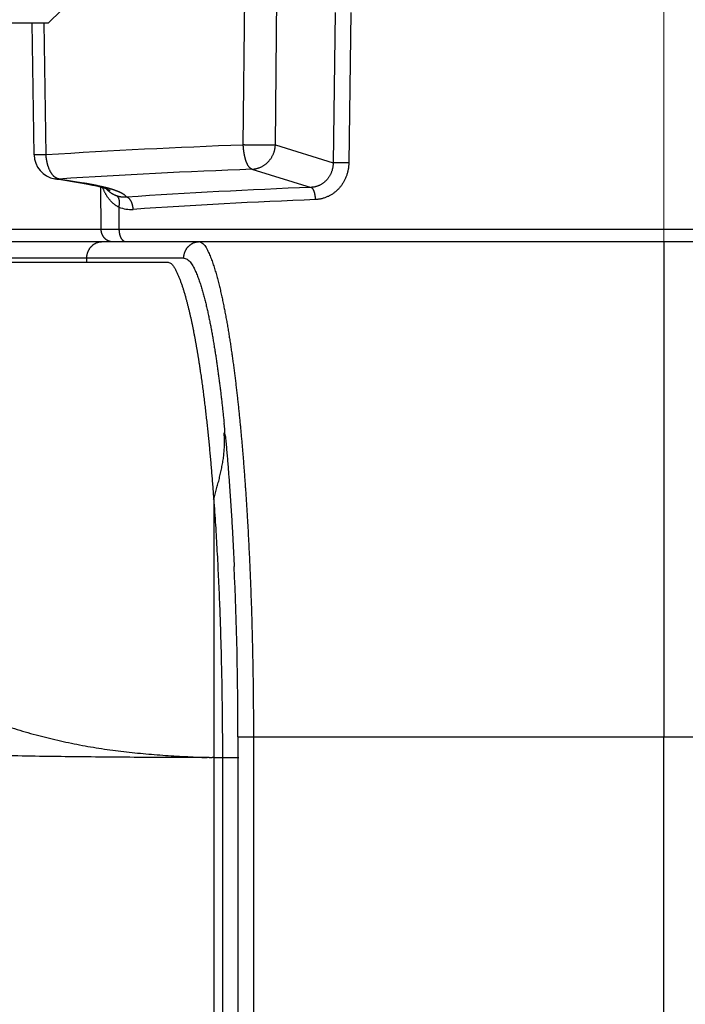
# Model space of a CAD drawing. Header units: millimetres. Extents: x 0 to 1076, y 0 to 742.
# Tile 91 of 125: x 363 to 371, y 387 to 399. Entities that reach past the tile are written whole.
import ezdxf

# ---------------------------------------------------------------- set-up
doc = ezdxf.new("R2010")
doc.units = ezdxf.units.MM
doc.header["$LTSCALE"] = 0.454724
doc.linetypes.add('CENTER', pattern=[50.8, 31.75, -6.35, 6.35, -6.35])
doc.layers.add('NoLayerName_001', color=7, linetype='Continuous')
doc.layers.add('NoLayerName_007', color=7, linetype='Continuous')
doc.styles.get("Standard").update_dxf_attribs({"font": 'txt', "bigfont": 'extfont2'})
doc.dimstyles.get("Standard").update_dxf_attribs({"dimtxt": 2.5, "dimasz": 2.5, "dimexe": 1, "dimexo": 1, "dimtad": 1, "dimdec": 3, "dimzin": 0, "dimdsep": 46, "dimtxsty": 'Standard', "dimcen": 2.5, "dimadec": 3, "dimazin": 0, "dimtfac": 0.75, "dimtdec": 3, "dimtmove": 0, "dimatfit": 3, "dimfxl": 1, "dimarcsym": 0})

# ---------------------------------------------------------------- blocks, each defined once
blk = doc.blocks.new('_OPEN30')
at = {"color": 0, "linetype": 'ByBlock', "lineweight": -2}
for p, q in [((-1, 0.267949), (0, 0)), ((0, 0), (-1, -0.267949)), ((0, 0), (-1, 0))]:
    blk.add_line(p, q, dxfattribs=at)
blk = doc.blocks.new('*D139')
at = {"layer": 'Defpoints', "color": 0}
for p in [(292.5, 425), (487.5, 422.9), (292.5, 325)]:
    blk.add_point(p, dxfattribs=at)
at = {"layer": 'NoLayerName_001', "color": 0, "linetype": 'Continuous', "lineweight": 13}
for p, q in [((292.5, 422.5), (292.5, 322.5)), ((487.5, 420.4), (487.5, 322.5)), ((483.75, 325), (296.25, 325))]:
    blk.add_line(p, q, dxfattribs=at)
at = {"layer": 'NoLayerName_001', "color": 0, "lineweight": 13, "xscale": 3.75, "yscale": 3.75, "zscale": 3.75, "rotation": 180}
blk.add_blockref('_OPEN30', (292.5, 325), dxfattribs=at)
at = {"layer": 'NoLayerName_001', "color": 0, "lineweight": 13, "xscale": 3.75, "yscale": 3.75, "zscale": 3.75}
blk.add_blockref('_OPEN30', (487.5, 325), dxfattribs=at)
at = {"layer": 'NoLayerName_001', "color": 0, "lineweight": 13, "insert": (390, 331.967), "char_height": 8.75, "attachment_point": 5}
blk.add_mtext('\\W0.8000;195', dxfattribs=at)

msp = doc.modelspace()

# ---------------------------------------------------------------- linework, layer by layer
at = {"layer": 'NoLayerName_001', "color": 4, "linetype": 'CENTER', "lineweight": 13}
msp.add_line((370.5, 416), (370.5, 359.75), dxfattribs=at)
at = {"layer": 'NoLayerName_001', "color": 60, "linetype": 'Continuous', "lineweight": 25}
for p, q in [((365.4088, 397.0208), (365.4583, 401.5026)), ((365.7976, 397.0208), (365.8455, 401.5026)), ((366.5218, 398.627), (366.4968, 396.8061)), ((366.7113, 398.6257), (366.6867, 396.8048)), ((362.8744, 396.903), (362.8523, 398.5)), ((363.0198, 396.9019), (362.9976, 398.5)), ((365.7976, 397.0208), (366.4968, 396.8061)), ((365.514, 396.7277), (366.2306, 396.5077)), ((363.46, 396.5554), (363.1252, 396.6111)), ((363.1256, 396.6111), (363.1253, 396.6111)), ((363.4728, 396.5592), (363.1744, 396.6087)), ((363.4728, 396.5592), (363.4237, 396.5616)), ((363.5241, 396.5437), (363.46, 396.5554)), ((363.6811, 396.5088), (363.6834, 395.9992)), ((363.9018, 396.2672), (363.903, 395.9987)), ((363.6834, 395.9992), (360.9538, 395.9992)), ((377.0971, 395.9987), (363.903, 395.9987)), ((359.1955, 395.85), (382.5001, 395.85)), ((364.6882, 395.65), (359.1993, 395.65)), ((363.5131, 395.6), (363.5131, 395.65)), ((356.6976, 395.6), (364.4994, 395.6)), ((365.0501, 392.7326), (365.0501, 389.6)), ((365.3434, 389.85), (365.3434, 384.6019)), ((365.3434, 389.85), (377.3825, 389.85)), ((365.5313, 389.85), (365.5313, 384.6019)), ((370.5001, 374.9737), (370.5001, 389.85)), ((365.0501, 389.6), (365.3557, 389.6)), ((365.1557, 389.6), (365.1557, 384.6015))]:
    msp.add_line(p, q, dxfattribs=at)
at = {"layer": 'NoLayerName_001', "color": 4, "linetype": 'Continuous', "lineweight": 25}
for p, q in [((363.0506, 398.5), (363.3506, 398.8)), ((358.1506, 398.5), (363.0506, 398.5))]:
    msp.add_line(p, q, dxfattribs=at)
at = {"layer": 'NoLayerName_001', "color": 60, "linetype": 'Continuous', "lineweight": 25}
msp.add_lwpolyline([(363.7945, 396.4709), (363.7943, 396.4711), (363.7862, 396.4748), (363.7699, 396.4815), (363.7463, 396.4898), (363.7153, 396.4994), (363.6776, 396.5098), (363.633, 396.5208), (363.5818, 396.5321), (363.5241, 396.5437)], dxfattribs=at)
for centre, radius, start, end in [((369.2218, 296.3498), 100.7431, 92.169105, 93.529512), ((363.1744, 396.9071), 0.3, 180.75695, 260.63222), ((369.2406, 300.3539), 96.4458, 92.214405, 93.606132), ((363.1603, 396.8233), 0.215, 260.69523, 273.74156), ((369.5409, 312.7775), 83.7956, 92.264005, 93.795466), ((369.5532, 314.6912), 81.734, 92.292514, 93.843118), ((364.0469, 396.6471), 0.4067, 249.09542, 273.96057), ((363.8326, 395.9983), 0.1483, 258.68571, 269.95011), ((342.2957, 391.3246), 22.9983, 5.4351, 5.80543), ((319.8886, 389.892), 45.4548, 359.94703, 2.55086)]:
    msp.add_arc(centre, radius, start, end, dxfattribs=at)
for points, knots in [([(365.7976, 397.0208), (365.795, 397.0206), (365.7899, 397.02), (365.7821, 397.0197), (365.7665, 397.0195), (365.738, 397.0193), (365.7095, 397.0188), (365.6888, 397.0186), (365.681, 397.0186), (365.6706, 397.0185), (365.6551, 397.0185), (365.6162, 397.0186), (365.5773, 397.0187), (365.5436, 397.0188), (365.5332, 397.0189), (365.5254, 397.019), (365.5177, 397.0191), (365.5073, 397.0193), (365.484, 397.0197), (365.4607, 397.0203), (365.4399, 397.0206), (365.4321, 397.0207), (365.4244, 397.0208), (365.4166, 397.0208), (365.4114, 397.0208), (365.4088, 397.0208)], [0, 0, 0, 0, 0.00777271, 0.01555202, 0.02333894, 0.05444962, 0.10110558, 0.10888279, 0.11665964, 0.12443624, 0.13998897, 0.16331782, 0.24108335, 0.25663627, 0.26441257, 0.27218877, 0.27996492, 0.28774109, 0.30329375, 0.34995565, 0.35773267, 0.36550938, 0.37328579, 0.38106201, 0.38883831, 0.38883831, 0.38883831, 0.38883831]), ([(365.4092, 397.0046), (365.4091, 397.0073), (365.4089, 397.0127), (365.4088, 397.0181), (365.4088, 397.0208)], [0, 0, 0, 0, 0.008083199, 0.016167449, 0.016167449, 0.016167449, 0.016167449]), ([(365.514, 396.7277), (365.5115, 396.7287), (365.5063, 396.7304), (365.4994, 396.7347), (365.4929, 396.7396), (365.4869, 396.7451), (365.4814, 396.7511), (365.4763, 396.7574), (365.4716, 396.764), (365.4673, 396.7708), (365.4632, 396.7778), (365.4594, 396.785), (365.4559, 396.7923), (365.4525, 396.7996), (365.4494, 396.8071), (365.4464, 396.8146), (365.4437, 396.8222), (365.441, 396.8299), (365.4385, 396.8376), (365.4362, 396.8453), (365.4339, 396.8531), (365.4318, 396.8609), (365.4298, 396.8687), (365.4279, 396.8766), (365.4261, 396.8845), (365.4243, 396.8924), (365.4227, 396.9003), (365.4211, 396.9083), (365.4197, 396.9162), (365.4182, 396.9242), (365.4169, 396.9322), (365.4156, 396.9402), (365.4144, 396.9483), (365.4133, 396.9563), (365.4124, 396.9643), (365.4115, 396.9724), (365.4107, 396.9804), (365.4101, 396.9885), (365.4095, 396.9966), (365.4093, 397.0019), (365.4092, 397.0046)], [0, 0, 0, 0, 0.00808448, 0.01622799, 0.02438461, 0.03249835, 0.04059587, 0.04869069, 0.05678172, 0.0648749, 0.07297367, 0.08107485, 0.08917126, 0.09726306, 0.10535291, 0.11344177, 0.12152906, 0.12961351, 0.13769633, 0.14577933, 0.15386392, 0.16195117, 0.17004181, 0.17813625, 0.1862346, 0.19433669, 0.20244211, 0.21055021, 0.21866011, 0.22677072, 0.2348808, 0.24298927, 0.25109527, 0.25919813, 0.26729739, 0.27539287, 0.28348461, 0.29157296, 0.29965854, 0.3077423, 0.3077423, 0.3077423, 0.3077423]), ([(365.514, 396.7277), (365.5189, 396.728), (365.5288, 396.7284), (365.5436, 396.7303), (365.5583, 396.7328), (365.5729, 396.7362), (365.5872, 396.7403), (365.6014, 396.7451), (365.6152, 396.7507), (365.6288, 396.7571), (365.642, 396.7641), (365.6547, 396.7718), (365.6671, 396.7801), (365.6791, 396.789), (365.6906, 396.7985), (365.7016, 396.8086), (365.7121, 396.8192), (365.7221, 396.8302), (365.7315, 396.8418), (365.7404, 396.8538), (365.7486, 396.8661), (365.7563, 396.8789), (365.7634, 396.892), (365.7699, 396.9055), (365.7757, 396.9192), (365.7809, 396.9333), (365.7854, 396.9475), (365.7892, 396.9619), (365.7924, 396.9765), (365.7948, 396.9912), (365.7967, 397.006), (365.7972, 397.0159), (365.7976, 397.0208)], [0, 0, 0, 0, 0.01484445, 0.02972552, 0.04463743, 0.05957258, 0.07452208, 0.08947625, 0.10442516, 0.11936007, 0.13428216, 0.14919675, 0.16410733, 0.17901581, 0.19392274, 0.20882763, 0.22372922, 0.2386275, 0.25352524, 0.26842477, 0.28332775, 0.29823538, 0.31314863, 0.32806842, 0.3429956, 0.3579279, 0.37286015, 0.38778648, 0.40270071, 0.41759661, 0.4324682, 0.44731002, 0.44731002, 0.44731002, 0.44731002]), ([(363.0198, 396.9019), (363.0183, 396.9018), (363.0154, 396.9018), (363.0109, 396.9017), (363.0064, 396.9016), (363.0019, 396.9016), (362.9974, 396.9016), (362.993, 396.9015), (362.9885, 396.9015), (362.9833, 396.9015), (362.9751, 396.9015), (362.9616, 396.9016), (362.9475, 396.9017), (362.9288, 396.9017), (362.9161, 396.9017), (362.9057, 396.9017), (362.9034, 396.9017), (362.9012, 396.9017), (362.899, 396.9018), (362.8967, 396.9018), (362.8945, 396.9018), (362.8922, 396.9019), (362.89, 396.9019), (362.8878, 396.902), (362.8855, 396.9021), (362.8833, 396.9022), (362.8811, 396.9023), (362.8788, 396.9024), (362.8766, 396.9026), (362.8751, 396.9028), (362.8744, 396.903)], [0, 0, 0, 0, 0.00447686, 0.00895375, 0.01343066, 0.01790759, 0.02238453, 0.02686146, 0.03133835, 0.03581519, 0.0425304, 0.05596095, 0.0761073, 0.08506059, 0.11192382, 0.11416298, 0.11640177, 0.11864, 0.1208775, 0.1231141, 0.12535003, 0.12758737, 0.12982879, 0.13207462, 0.13431362, 0.1365329, 0.13876242, 0.14106419, 0.14322666, 0.1454923, 0.1454923, 0.1454923, 0.1454923]), ([(363.0706, 396.7031), (363.069, 396.7061), (363.0658, 396.7122), (363.0614, 396.7216), (363.0573, 396.731), (363.0534, 396.7406), (363.0497, 396.7503), (363.0463, 396.76), (363.0431, 396.7699), (363.0401, 396.7798), (363.0374, 396.7898), (363.0348, 396.7998), (363.0325, 396.8099), (363.0303, 396.82), (363.0283, 396.8301), (363.0265, 396.8403), (363.025, 396.8505), (363.0236, 396.8608), (363.0223, 396.871), (363.0213, 396.8813), (363.0204, 396.8916), (363.02, 396.8984), (363.0198, 396.9019)], [0, 0, 0, 0, 0.01031491, 0.02063368, 0.03095843, 0.04129031, 0.05162952, 0.06197539, 0.07232645, 0.08268044, 0.09303439, 0.10338475, 0.11372985, 0.12407037, 0.13440695, 0.14474012, 0.15507024, 0.16539754, 0.17572214, 0.186044, 0.196363, 0.20667887, 0.20667887, 0.20667887, 0.20667887]), ([(366.4968, 396.8061), (366.4968, 396.8013), (366.4967, 396.7915), (366.4957, 396.7768), (366.4941, 396.7622), (366.4918, 396.7477), (366.4888, 396.7332), (366.4852, 396.7189), (366.4809, 396.7048), (366.4759, 396.6909), (366.4703, 396.6773), (366.464, 396.664), (366.4571, 396.651), (366.4496, 396.6383), (366.4415, 396.6261), (366.4327, 396.6142), (366.4234, 396.6028), (366.4135, 396.5919), (366.4031, 396.5815), (366.3921, 396.5717), (366.3806, 396.5625), (366.3687, 396.5538), (366.3563, 396.5458), (366.3435, 396.5385), (366.3303, 396.5319), (366.3167, 396.5261), (366.3028, 396.521), (366.2887, 396.5167), (366.2744, 396.5132), (366.2599, 396.5105), (366.2453, 396.5085), (366.2355, 396.508), (366.2306, 396.5077)], [0, 0, 0, 0, 0.01465361, 0.02933721, 0.04404419, 0.05876806, 0.07350274, 0.08824279, 0.10298376, 0.11772241, 0.13245704, 0.14718684, 0.16191133, 0.17663053, 0.19134525, 0.20605729, 0.22076973, 0.23548674, 0.25020882, 0.26493397, 0.27966099, 0.29438987, 0.30912219, 0.32386144, 0.3386133, 0.35337999, 0.36815309, 0.3829223, 0.3976772, 0.41240787, 0.42710549, 0.44176299, 0.44176299, 0.44176299, 0.44176299]), ([(366.6867, 396.8048), (366.6804, 396.8049), (366.6677, 396.8052), (366.6456, 396.8055), (366.6108, 396.8059), (366.5791, 396.8062), (366.5538, 396.8065), (366.5443, 396.8065), (366.5348, 396.8066), (366.5253, 396.8066), (366.5158, 396.8065), (366.5063, 396.8064), (366.5, 396.8062), (366.4968, 396.8061)], [0, 0, 0, 0, 0.01898442, 0.03796843, 0.06644468, 0.12340307, 0.13289702, 0.14239075, 0.15188403, 0.16137675, 0.17086895, 0.18036086, 0.18985293, 0.18985293, 0.18985293, 0.18985293]), ([(363.1188, 396.6381), (363.1178, 396.639), (363.1158, 396.6408), (363.1129, 396.6437), (363.1101, 396.6466), (363.1073, 396.6496), (363.1046, 396.6526), (363.1019, 396.6557), (363.0993, 396.6588), (363.0968, 396.662), (363.0943, 396.6652), (363.0919, 396.6685), (363.0895, 396.6718), (363.0872, 396.6751), (363.085, 396.6785), (363.0828, 396.6819), (363.0806, 396.6854), (363.0785, 396.6889), (363.0764, 396.6924), (363.0744, 396.6959), (363.0725, 396.6995), (363.0712, 396.7019), (363.0706, 396.7031)], [0, 0, 0, 0, 0.004057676, 0.008116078, 0.012175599, 0.016236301, 0.020297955, 0.024360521, 0.02842434, 0.032489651, 0.036556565, 0.040625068, 0.044695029, 0.048766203, 0.052838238, 0.056910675, 0.060982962, 0.065054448, 0.069124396, 0.073191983, 0.077256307, 0.081316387, 0.081316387, 0.081316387, 0.081316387]), ([(366.6867, 396.8048), (366.6865, 396.7986), (366.6862, 396.786), (366.6848, 396.7672), (366.6827, 396.7484), (366.6799, 396.7297), (366.6764, 396.7111), (366.6721, 396.6927), (366.6671, 396.6744), (366.6614, 396.6564), (366.6549, 396.6385), (366.6478, 396.621), (366.6399, 396.6037), (366.6313, 396.5869), (366.6221, 396.5703), (366.6122, 396.5542), (366.6017, 396.5385), (366.5905, 396.5233), (366.5787, 396.5085), (366.5662, 396.4943), (366.5532, 396.4807), (366.5396, 396.4676), (366.5255, 396.4552), (366.5108, 396.4434), (366.4957, 396.4322), (366.48, 396.4217), (366.4639, 396.412), (366.4473, 396.403), (366.4303, 396.3948), (366.4128, 396.3874), (366.395, 396.3808), (366.3769, 396.3751), (366.3586, 396.3702), (366.34, 396.3662), (366.3214, 396.3631), (366.3026, 396.3608), (366.29, 396.3602), (366.2838, 396.3598)], [0, 0, 0, 0, 0.01882569, 0.03768268, 0.05656589, 0.07547025, 0.09439086, 0.11332317, 0.13226314, 0.15120745, 0.17015364, 0.18909989, 0.20804344, 0.22698124, 0.24591045, 0.26482859, 0.2837338, 0.30262494, 0.32150184, 0.34036547, 0.35921745, 0.37805859, 0.39688981, 0.41571258, 0.43452959, 0.45334836, 0.47218001, 0.49103787, 0.50993699, 0.52887939, 0.54785061, 0.56683503, 0.5858171, 0.60478189, 0.62371559, 0.64260598, 0.66144295, 0.66144295, 0.66144295, 0.66144295]), ([(363.1744, 396.6087), (363.1733, 396.6089), (363.1712, 396.6093), (363.1682, 396.61), (363.1651, 396.6109), (363.1621, 396.6118), (363.1591, 396.6128), (363.1561, 396.614), (363.1532, 396.6152), (363.1503, 396.6165), (363.1474, 396.6179), (363.1446, 396.6194), (363.1418, 396.621), (363.1391, 396.6227), (363.1364, 396.6244), (363.1337, 396.6262), (363.1311, 396.628), (363.1286, 396.6299), (363.126, 396.6319), (363.1236, 396.6339), (363.1212, 396.636), (363.1196, 396.6374), (363.1188, 396.6381)], [0, 0, 0, 0, 0.003167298, 0.006336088, 0.009506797, 0.012679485, 0.015853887, 0.019030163, 0.022209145, 0.025391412, 0.028577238, 0.031766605, 0.034959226, 0.038154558, 0.04135182, 0.044550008, 0.047747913, 0.050944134, 0.054137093, 0.057325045, 0.060506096, 0.063678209, 0.063678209, 0.063678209, 0.063678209]), ([(363.7375, 396.5058), (363.7331, 396.5068), (363.7244, 396.509), (363.7113, 396.5122), (363.6981, 396.5153), (363.685, 396.5183), (363.6718, 396.5213), (363.6586, 396.5241), (363.6454, 396.527), (363.6322, 396.5298), (363.619, 396.5325), (363.6057, 396.5351), (363.5925, 396.5377), (363.5792, 396.5403), (363.5659, 396.5428), (363.5527, 396.5453), (363.5394, 396.5477), (363.5261, 396.5501), (363.5128, 396.5524), (363.4995, 396.5547), (363.4862, 396.557), (363.4773, 396.5584), (363.4728, 396.5592)], [0, 0, 0, 0, 0.01350294, 0.02700604, 0.04050938, 0.05401293, 0.06751658, 0.08102031, 0.09452422, 0.10802838, 0.12153284, 0.1350376, 0.14854266, 0.16204799, 0.17555351, 0.18905915, 0.20256479, 0.21607033, 0.22957559, 0.24308043, 0.25658465, 0.27008805, 0.27008805, 0.27008805, 0.27008805]), ([(363.9018, 396.2672), (363.8982, 396.2691), (363.8908, 396.2728), (363.88, 396.279), (363.8694, 396.2855), (363.8591, 396.2925), (363.8491, 396.2998), (363.8393, 396.3075), (363.8299, 396.3155), (363.8207, 396.3239), (363.8118, 396.3326), (363.8032, 396.3415), (363.7949, 396.3508), (363.7869, 396.3603), (363.7792, 396.37), (363.7718, 396.38), (363.7647, 396.3902), (363.7578, 396.4005), (363.7513, 396.4111), (363.745, 396.4219), (363.739, 396.4328), (363.7333, 396.4439), (363.7279, 396.4551), (363.7227, 396.4664), (363.7179, 396.4779), (363.7133, 396.4894), (363.7105, 396.4972), (363.709, 396.501)], [0, 0, 0, 0, 0.01239439, 0.02480321, 0.03722417, 0.04965357, 0.06208644, 0.07451668, 0.0869374, 0.09934694, 0.11175083, 0.12415397, 0.13656001, 0.14897147, 0.16138975, 0.17381542, 0.18624882, 0.19868967, 0.21113705, 0.22358939, 0.23604455, 0.24849985, 0.26095207, 0.27339756, 0.28583222, 0.29825156, 0.31065074, 0.31065074, 0.31065074, 0.31065074]), ([(363.8367, 396.4775), (363.8351, 396.478), (363.8318, 396.4791), (363.8269, 396.4807), (363.822, 396.4822), (363.817, 396.4837), (363.8121, 396.4852), (363.8072, 396.4867), (363.8022, 396.4882), (363.7973, 396.4896), (363.7923, 396.4911), (363.7874, 396.4925), (363.7824, 396.4939), (363.7774, 396.4953), (363.7724, 396.4966), (363.7675, 396.498), (363.7625, 396.4993), (363.7575, 396.5006), (363.7525, 396.5019), (363.7475, 396.5032), (363.7425, 396.5045), (363.7392, 396.5053), (363.7375, 396.5058)], [0, 0, 0, 0, 0.00515821, 0.01031646, 0.01547475, 0.02063311, 0.02579152, 0.03094999, 0.03610854, 0.04126716, 0.04642586, 0.05158464, 0.05674349, 0.06190239, 0.06706134, 0.07222031, 0.07737926, 0.08253817, 0.087697, 0.09285571, 0.09801426, 0.10317259, 0.10317259, 0.10317259, 0.10317259]), ([(363.8787, 396.4028), (363.8763, 396.4037), (363.8714, 396.4054), (363.8643, 396.4082), (363.8571, 396.4112), (363.8501, 396.4144), (363.8431, 396.4177), (363.8363, 396.4213), (363.8295, 396.425), (363.8228, 396.4289), (363.8162, 396.4329), (363.8097, 396.4371), (363.8033, 396.4415), (363.7971, 396.4461), (363.791, 396.4508), (363.785, 396.4556), (363.7791, 396.4607), (363.7733, 396.4658), (363.7677, 396.4711), (363.7623, 396.4766), (363.7569, 396.4821), (363.7535, 396.4859), (363.7517, 396.4878)], [0, 0, 0, 0, 0.00770595, 0.0154191, 0.02313842, 0.03086283, 0.03859128, 0.04632272, 0.05405612, 0.0617905, 0.06952494, 0.07725856, 0.08499059, 0.09272059, 0.1004485, 0.10817424, 0.11589758, 0.12361819, 0.13133564, 0.13904944, 0.146759, 0.15446368, 0.15446368, 0.15446368, 0.15446368]), ([(363.9941, 396.3893), (363.993, 396.391), (363.9909, 396.3945), (363.9871, 396.3994), (363.983, 396.4039), (363.9786, 396.4082), (363.974, 396.4123), (363.9692, 396.4162), (363.9643, 396.4198), (363.9593, 396.4233), (363.9542, 396.4266), (363.949, 396.4298), (363.9437, 396.4329), (363.9383, 396.4359), (363.9329, 396.4387), (363.9275, 396.4415), (363.922, 396.4442), (363.9165, 396.4468), (363.9109, 396.4494), (363.9054, 396.4518), (363.8997, 396.4542), (363.8941, 396.4566), (363.8884, 396.4589), (363.8827, 396.4611), (363.877, 396.4633), (363.8713, 396.4655), (363.8656, 396.4676), (363.8598, 396.4696), (363.8541, 396.4717), (363.8483, 396.4736), (363.8425, 396.4756), (363.8386, 396.4769), (363.8367, 396.4775)], [0, 0, 0, 0, 0.00610179, 0.01221809, 0.01836034, 0.02452189, 0.03068172, 0.03681975, 0.04294115, 0.04905339, 0.05516161, 0.06126881, 0.06737613, 0.07348324, 0.07959028, 0.08569799, 0.09180681, 0.09791688, 0.10402805, 0.11013993, 0.11625188, 0.12236306, 0.12847298, 0.1345819, 0.14069014, 0.14679791, 0.15290539, 0.15901267, 0.16511981, 0.1712268, 0.17733358, 0.18344005, 0.18344005, 0.18344005, 0.18344005]), ([(366.2838, 396.3598), (366.2837, 396.362), (366.2835, 396.3663), (366.2831, 396.3728), (366.2826, 396.3793), (366.282, 396.3859), (366.2814, 396.3924), (366.2806, 396.3989), (366.2796, 396.4054), (366.2786, 396.4118), (366.2774, 396.4183), (366.2761, 396.4247), (366.2747, 396.431), (366.2732, 396.4374), (366.2715, 396.4437), (366.2696, 396.4499), (366.2676, 396.4561), (366.2655, 396.4622), (366.2632, 396.4682), (366.2606, 396.4742), (366.2577, 396.48), (366.2545, 396.4857), (366.2508, 396.4913), (366.2467, 396.4966), (366.242, 396.5013), (366.2368, 396.5055), (366.2326, 396.5068), (366.2306, 396.5077)], [0, 0, 0, 0, 0.00651121, 0.01303692, 0.01957367, 0.0261182, 0.03266747, 0.03921865, 0.04576919, 0.05231677, 0.05885939, 0.06539531, 0.07192314, 0.07844183, 0.08495069, 0.09144941, 0.09793811, 0.10441737, 0.11089008, 0.11736565, 0.12386148, 0.13040468, 0.1370334, 0.14377538, 0.15049441, 0.15705521, 0.16350743, 0.16350743, 0.16350743, 0.16350743]), ([(363.9018, 396.2672), (363.9023, 396.2691), (363.9032, 396.2728), (363.9045, 396.2784), (363.9056, 396.2841), (363.9066, 396.2898), (363.9074, 396.2955), (363.9082, 396.3012), (363.9088, 396.3069), (363.9092, 396.3126), (363.9095, 396.3183), (363.9097, 396.324), (363.9097, 396.3297), (363.9094, 396.3355), (363.909, 396.3412), (363.9083, 396.3471), (363.9073, 396.3529), (363.906, 396.3588), (363.9045, 396.3647), (363.9026, 396.3704), (363.9004, 396.3761), (363.8978, 396.3815), (363.8948, 396.3866), (363.8915, 396.3914), (363.8877, 396.3957), (363.8835, 396.3997), (363.8803, 396.4017), (363.8787, 396.4028)], [0, 0, 0, 0, 0.00575631, 0.01152211, 0.01729267, 0.02306328, 0.02882928, 0.03458608, 0.04032918, 0.04605421, 0.05176125, 0.0574619, 0.06317108, 0.06890569, 0.07468471, 0.08052921, 0.08646223, 0.09248686, 0.09856168, 0.10464374, 0.11069616, 0.1166899, 0.12260598, 0.12843823, 0.13419646, 0.13990978, 0.14562941, 0.14562941, 0.14562941, 0.14562941]), ([(363.9941, 396.3893), (363.9921, 396.3891), (363.9883, 396.3888), (363.9824, 396.3884), (363.9766, 396.3881), (363.9707, 396.388), (363.9649, 396.388), (363.959, 396.3881), (363.9531, 396.3883), (363.9473, 396.3887), (363.9414, 396.3892), (363.9356, 396.3898), (363.9298, 396.3905), (363.924, 396.3914), (363.9182, 396.3924), (363.9124, 396.3935), (363.9067, 396.3947), (363.901, 396.3961), (363.8954, 396.3976), (363.8898, 396.3992), (363.8842, 396.4009), (363.8805, 396.4022), (363.8787, 396.4028)], [0, 0, 0, 0, 0.00583799, 0.01168355, 0.01753564, 0.02339324, 0.02925527, 0.03512067, 0.04098836, 0.04685727, 0.05272633, 0.05859451, 0.06446077, 0.07032412, 0.07618361, 0.08203832, 0.08788738, 0.09373045, 0.09956882, 0.10540406, 0.1112377, 0.11707119, 0.11707119, 0.11707119, 0.11707119]), ([(364.075, 396.2414), (364.0749, 396.2438), (364.0746, 396.2485), (364.0739, 396.2556), (364.0731, 396.2626), (364.0721, 396.2696), (364.0709, 396.2766), (364.0695, 396.2836), (364.068, 396.2905), (364.0663, 396.2973), (364.0644, 396.304), (364.0623, 396.3107), (364.06, 396.3173), (364.0574, 396.3239), (364.0545, 396.3305), (364.0514, 396.337), (364.0479, 396.3434), (364.044, 396.3498), (364.0398, 396.3561), (364.0353, 396.3621), (364.0304, 396.3678), (364.0252, 396.373), (364.0196, 396.3777), (364.0137, 396.3819), (364.0075, 396.3852), (364.001, 396.3879), (363.9963, 396.3888), (363.9941, 396.3893)], [0, 0, 0, 0, 0.00708022, 0.01417455, 0.02127612, 0.02837785, 0.03547249, 0.04255268, 0.04961098, 0.05664001, 0.06364192, 0.07063599, 0.07764523, 0.08469496, 0.09181289, 0.09902905, 0.10637538, 0.1138522, 0.12139789, 0.1289498, 0.13645397, 0.14386787, 0.15116397, 0.15833421, 0.16539531, 0.17239424, 0.17941273, 0.17941273, 0.17941273, 0.17941273]), ([(363.903, 395.9987), (363.8445, 395.9987), (363.7822, 395.9987), (363.7164, 395.9989), (363.7054, 395.9989), (363.6944, 395.999), (363.6871, 395.9992), (363.6834, 395.9992)], [0, 0, 0, 0, 0.17567404, 0.18665385, 0.19763341, 0.20861277, 0.21959217, 0.21959217, 0.21959217, 0.21959217]), ([(363.6834, 395.9992), (363.6835, 395.9969), (363.6835, 395.9924), (363.6841, 395.9856), (363.6849, 395.9788), (363.686, 395.9721), (363.6874, 395.9654), (363.6891, 395.9588), (363.6911, 395.9522), (363.6934, 395.9458), (363.696, 395.9395), (363.6989, 395.9333), (363.7021, 395.9272), (363.7055, 395.9213), (363.7092, 395.9156), (363.7132, 395.91), (363.7174, 395.9046), (363.7218, 395.8994), (363.7265, 395.8945), (363.7314, 395.8897), (363.7365, 395.8852), (363.7418, 395.8809), (363.7473, 395.8768), (363.753, 395.873), (363.7589, 395.8695), (363.7649, 395.8663), (363.771, 395.8633), (363.7773, 395.8606), (363.7837, 395.8582), (363.7902, 395.8561), (363.7968, 395.8543), (363.8013, 395.8534), (363.8035, 395.8529)], [0, 0, 0, 0, 0.00680303, 0.01361868, 0.02044445, 0.02727769, 0.03411566, 0.0409557, 0.04779532, 0.05463236, 0.06146626, 0.06829765, 0.07512702, 0.08195477, 0.08878122, 0.09560677, 0.10243193, 0.10925735, 0.11608346, 0.1229105, 0.12973869, 0.1365683, 0.14339973, 0.15023358, 0.15707074, 0.16391082, 0.17075164, 0.17759061, 0.18442492, 0.19125169, 0.19806807, 0.20487137, 0.20487137, 0.20487137, 0.20487137]), ([(363.903, 395.9987), (363.903, 395.9969), (363.9031, 395.9934), (363.9033, 395.9881), (363.9035, 395.9829), (363.9039, 395.9776), (363.9044, 395.9723), (363.905, 395.9671), (363.9057, 395.9618), (363.9065, 395.9566), (363.9075, 395.9514), (363.9085, 395.9462), (363.9097, 395.941), (363.911, 395.9359), (363.9123, 395.9308), (363.9139, 395.9257), (363.9155, 395.9207), (363.9173, 395.9157), (363.9192, 395.9108), (363.9213, 395.9059), (363.9236, 395.9011), (363.926, 395.8964), (363.9285, 395.8918), (363.9313, 395.8873), (363.9342, 395.8829), (363.9373, 395.8786), (363.9406, 395.8745), (363.9441, 395.8705), (363.9478, 395.8668), (363.9518, 395.8633), (363.9561, 395.8601), (363.9607, 395.8572), (363.9655, 395.8547), (363.9705, 395.8527), (363.9756, 395.8512), (363.9809, 395.8502), (363.9844, 395.8501), (363.9862, 395.85)], [0, 0, 0, 0, 0.00527637, 0.01055491, 0.01583541, 0.02111771, 0.02640174, 0.03168753, 0.03697517, 0.04226486, 0.04755691, 0.0528517, 0.05814973, 0.0634508, 0.06875271, 0.07405338, 0.07935126, 0.08464541, 0.08993554, 0.09522201, 0.10050595, 0.10578926, 0.11107455, 0.11636163, 0.12164631, 0.12692587, 0.13219971, 0.13746989, 0.14274434, 0.14803937, 0.15338018, 0.15877085, 0.16417854, 0.16957335, 0.17493433, 0.18025261, 0.18553512, 0.18553512, 0.18553512, 0.18553512]), ([(363.5131, 395.65), (363.5132, 395.6534), (363.5132, 395.6601), (363.514, 395.6702), (363.5152, 395.6803), (363.5169, 395.6903), (363.5191, 395.7002), (363.5218, 395.71), (363.5249, 395.7197), (363.5285, 395.7292), (363.5325, 395.7386), (363.537, 395.7477), (363.542, 395.7566), (363.5473, 395.7652), (363.5531, 395.7735), (363.5593, 395.7815), (363.566, 395.7892), (363.573, 395.7966), (363.5804, 395.8035), (363.5882, 395.81), (363.5963, 395.8161), (363.6047, 395.8218), (363.6135, 395.827), (363.6225, 395.8317), (363.6318, 395.8359), (363.6413, 395.8396), (363.651, 395.8428), (363.6608, 395.8454), (363.6708, 395.8474), (363.6808, 395.8489), (363.6909, 395.8498), (363.6977, 395.8499), (363.701, 395.85)], [0, 0, 0, 0, 0.01010245, 0.02022564, 0.0303661, 0.04052004, 0.05068353, 0.06085271, 0.07102406, 0.08119452, 0.0913619, 0.10152478, 0.11168218, 0.12183379, 0.13198013, 0.14212273, 0.15226439, 0.16240898, 0.17255793, 0.18271066, 0.19286676, 0.20302627, 0.21318989, 0.2233593, 0.23353733, 0.24372439, 0.25391428, 0.26409981, 0.27427393, 0.28443012, 0.29456286, 0.30466808, 0.30466808, 0.30466808, 0.30466808]), ([(364.6882, 395.65), (364.6883, 395.6534), (364.6884, 395.6601), (364.6892, 395.6702), (364.6904, 395.6803), (364.6921, 395.6903), (364.6943, 395.7002), (364.6969, 395.71), (364.7, 395.7197), (364.7036, 395.7292), (364.7077, 395.7386), (364.7122, 395.7477), (364.7171, 395.7566), (364.7225, 395.7652), (364.7283, 395.7735), (364.7345, 395.7815), (364.7411, 395.7892), (364.7481, 395.7966), (364.7556, 395.8035), (364.7633, 395.81), (364.7714, 395.8161), (364.7799, 395.8218), (364.7886, 395.827), (364.7976, 395.8317), (364.8069, 395.8359), (364.8164, 395.8396), (364.8261, 395.8428), (364.836, 395.8454), (364.8459, 395.8474), (364.856, 395.8489), (364.8661, 395.8498), (364.8728, 395.8499), (364.8762, 395.85)], [0, 0, 0, 0, 0.01010245, 0.02022564, 0.0303661, 0.04052004, 0.05068353, 0.06085271, 0.07102406, 0.08119452, 0.0913619, 0.10152478, 0.11168218, 0.12183379, 0.13198012, 0.14212273, 0.15226439, 0.16240898, 0.17255792, 0.18271065, 0.19286676, 0.20302626, 0.21318989, 0.2233593, 0.23353733, 0.24372439, 0.25391428, 0.26409981, 0.27427393, 0.28443012, 0.29456286, 0.30466808, 0.30466808, 0.30466808, 0.30466808]), ([(364.8762, 395.85), (364.8944, 395.8389), (364.9363, 395.8226), (364.9663, 395.7626), (364.9952, 395.7063), (365.019, 395.6464), (365.0408, 395.5861), (365.0606, 395.5251), (365.0788, 395.4636), (365.096, 395.4018), (365.1121, 395.3397), (365.1273, 395.2774), (365.1417, 395.2149), (365.1554, 395.1522), (365.1685, 395.0894), (365.1811, 395.0265), (365.1931, 394.9635), (365.2047, 394.9004), (365.2158, 394.8373), (365.2265, 394.7741), (365.2369, 394.7108), (365.2469, 394.6474), (365.2566, 394.584), (365.2659, 394.5206), (365.275, 394.4571), (365.2838, 394.3935), (365.2923, 394.33), (365.3005, 394.2664), (365.3086, 394.2028), (365.3164, 394.1391), (365.3239, 394.0754), (365.3313, 394.0117), (365.3384, 393.948), (365.3454, 393.8842), (365.3521, 393.8204), (365.3587, 393.7567), (365.3651, 393.6928), (365.3714, 393.629), (365.3774, 393.5652), (365.3833, 393.5013), (365.3871, 393.4587), (365.389, 393.4374)], [0, 0, 0, 0, 0.064076, 0.1279308, 0.1921814, 0.256277, 0.3204243, 0.3845619, 0.4487009, 0.5128365, 0.5769751, 0.6411209, 0.705273, 0.769426, 0.8335721, 0.8977109, 0.9618456, 1.0259782, 1.0901101, 1.154242, 1.2183738, 1.2825061, 1.3466391, 1.4107728, 1.4749068, 1.5390405, 1.6031734, 1.6673057, 1.7314376, 1.7955694, 1.8597011, 1.9238328, 1.9879644, 2.0520959, 2.1162274, 2.180359, 2.2444906, 2.3086223, 2.3727538, 2.4368851, 2.5010164, 2.5010164, 2.5010164, 2.5010164]), ([(364.6882, 395.65), (364.698, 395.6477), (364.7185, 395.6458), (364.743, 395.6269), (364.7638, 395.6054), (364.7817, 395.5812), (364.7976, 395.5557), (364.8121, 395.5294), (364.8254, 395.5025), (364.8377, 395.4751), (364.8492, 395.4474), (364.8601, 395.4194), (364.8705, 395.3912), (364.8803, 395.3629), (364.8897, 395.3344), (364.8988, 395.3058), (364.9075, 395.2771), (364.9158, 395.2483), (364.9239, 395.2194), (364.9318, 395.1904), (364.9393, 395.1614), (364.9467, 395.1323), (364.9539, 395.1031), (364.9608, 395.074), (364.9676, 395.0447), (364.9742, 395.0155), (364.9807, 394.9862), (364.987, 394.9568), (364.9931, 394.9275), (364.9991, 394.8981), (365.005, 394.8686), (365.0108, 394.8392), (365.0164, 394.8097), (365.0219, 394.7802), (365.0273, 394.7507), (365.0326, 394.7212), (365.0379, 394.6916), (365.043, 394.6621), (365.048, 394.6325), (365.0529, 394.6029), (365.0561, 394.5832), (365.0578, 394.5733)], [0, 0, 0, 0, 0.0299769, 0.059992, 0.090009, 0.1200213, 0.1500332, 0.1800413, 0.2100689, 0.2401099, 0.2701345, 0.3001427, 0.3301449, 0.3601462, 0.3901482, 0.420152, 0.4501577, 0.4801638, 0.5101682, 0.5401712, 0.5701736, 0.6001759, 0.6301781, 0.6601803, 0.6901829, 0.7201862, 0.7501903, 0.7801953, 0.8102009, 0.8402069, 0.8702129, 0.9002182, 0.9302226, 0.9602262, 0.9902291, 1.0202317, 1.050234, 1.0802361, 1.1102381, 1.1402401, 1.170242, 1.170242, 1.170242, 1.170242]), ([(364.4994, 395.6), (364.5113, 395.5947), (364.5385, 395.5877), (364.5621, 395.5532), (364.5834, 395.5198), (364.6013, 395.4846), (364.6178, 395.4487), (364.6328, 395.4122), (364.6469, 395.3753), (364.6601, 395.3381), (364.6727, 395.3007), (364.6846, 395.2631), (364.696, 395.2253), (364.7069, 395.1874), (364.7174, 395.1493), (364.7276, 395.1112), (364.7374, 395.0729), (364.7468, 395.0346), (364.756, 394.9962), (364.7648, 394.9578), (364.7735, 394.9193), (364.7818, 394.8807), (364.79, 394.8421), (364.7979, 394.8034), (364.8056, 394.7647), (364.8132, 394.726), (364.8205, 394.6872), (364.8277, 394.6484), (364.8347, 394.6095), (364.8415, 394.5707), (364.8482, 394.5318), (364.8547, 394.4928), (364.8611, 394.4539), (364.8674, 394.4149), (364.8735, 394.3759), (364.8795, 394.3369), (364.8854, 394.2979), (364.8912, 394.2588), (364.8968, 394.2198), (364.9023, 394.1807), (364.9059, 394.1546), (364.9077, 394.1416)], [0, 0, 0, 0, 0.0389745, 0.0805786, 0.1195861, 0.1590364, 0.1986339, 0.238062, 0.2775086, 0.3169911, 0.356469, 0.3959397, 0.4354082, 0.4748767, 0.5143446, 0.5538123, 0.5932806, 0.6327492, 0.6722174, 0.7116847, 0.7511515, 0.7906184, 0.8300854, 0.8695524, 0.9090192, 0.9484864, 0.987954, 1.0274223, 1.0668913, 1.1063608, 1.1458308, 1.1853009, 1.2247708, 1.2642402, 1.3037087, 1.3431765, 1.3826439, 1.4221109, 1.4615778, 1.5010445, 1.5405111, 1.5405111, 1.5405111, 1.5405111]), ([(365.0578, 394.5733), (365.0593, 394.5634), (365.0625, 394.5437), (365.0672, 394.514), (365.0718, 394.4844), (365.0763, 394.4547), (365.0808, 394.4251), (365.0852, 394.3954), (365.0895, 394.3657), (365.0937, 394.336), (365.0979, 394.3063), (365.102, 394.2766), (365.1061, 394.2468), (365.1101, 394.2171), (365.114, 394.1874), (365.1179, 394.1576), (365.1217, 394.1279), (365.1255, 394.0981), (365.1292, 394.0683), (365.1341, 394.0286), (365.14, 393.979), (365.147, 393.9194), (365.1537, 393.8597), (365.1603, 393.8001), (365.1667, 393.7404), (365.1719, 393.6907), (365.175, 393.6608), (365.176, 393.6509)], [0, 0, 0, 0, 0.0300018, 0.06000351, 0.09000522, 0.12000699, 0.15000885, 0.18001084, 0.21001297, 0.24001523, 0.27001761, 0.30002007, 0.33002257, 0.36002509, 0.39002767, 0.42003032, 0.45003305, 0.48003588, 0.5100388, 0.54004183, 0.60004809, 0.66005457, 0.72006103, 0.78006718, 0.84007263, 0.90007694, 0.93007851, 0.93007851, 0.93007851, 0.93007851]), ([(364.9077, 394.1416), (364.9095, 394.1286), (364.9131, 394.1025), (364.9183, 394.0634), (364.9234, 394.0242), (364.9284, 393.9851), (364.9333, 393.9459), (364.9382, 393.9068), (364.9429, 393.8676), (364.9475, 393.8284), (364.9521, 393.7892), (364.9566, 393.75), (364.961, 393.7108), (364.9653, 393.6715), (364.9696, 393.6323), (364.9738, 393.5931), (364.9779, 393.5538), (364.9832, 393.5015), (364.9898, 393.436), (364.9974, 393.3574), (365.0047, 393.2788), (365.0118, 393.2002), (365.0187, 393.1216), (365.0253, 393.043), (365.0317, 392.9643), (365.0379, 392.8856), (365.044, 392.8069), (365.0478, 392.7544), (365.0497, 392.7282)], [0, 0, 0, 0, 0.0394666, 0.0789332, 0.1183997, 0.1578661, 0.1973324, 0.2367987, 0.2762651, 0.3157315, 0.355198, 0.3946646, 0.4341312, 0.4735978, 0.5130644, 0.5525309, 0.5919972, 0.6314634, 0.7103956, 0.7893277, 0.8682599, 0.9471921, 1.0261243, 1.1050564, 1.1839885, 1.2629204, 1.3418522, 1.4207836, 1.4207836, 1.4207836, 1.4207836]), ([(365.0497, 392.7282), (365.0557, 392.7492), (365.0646, 392.7808), (365.0764, 392.823), (365.0851, 392.8547), (365.0938, 392.8864), (365.1022, 392.9181), (365.1105, 392.9499), (365.1186, 392.9817), (365.1263, 393.0137), (365.1338, 393.0457), (365.1409, 393.0777), (365.1476, 393.1099), (365.1538, 393.1422), (365.1595, 393.1745), (365.1647, 393.207), (365.1692, 393.2396), (365.1731, 393.2723), (365.1763, 393.3051), (365.1787, 393.3379), (365.1804, 393.3708), (365.1812, 393.4038), (365.1812, 393.4367), (365.1802, 393.4696), (365.1783, 393.5024), (365.1761, 393.5242), (365.1751, 393.5351)], [0, 0, 0, 0, 0.06567993, 0.09851908, 0.13135887, 0.16420056, 0.19704576, 0.2298966, 0.26275337, 0.29561259, 0.32847145, 0.36132857, 0.39418422, 0.42704053, 0.45990171, 0.49277424, 0.52566709, 0.55858976, 0.59153487, 0.62448716, 0.65743407, 0.69036606, 0.72327686, 0.75616372, 0.78902766, 0.8218737, 0.8218737, 0.8218737, 0.8218737]), ([(365.1905, 393.503), (365.193, 393.4766), (365.198, 393.4237), (365.2051, 393.3445), (365.2121, 393.2652), (365.2187, 393.1859), (365.2252, 393.1066), (365.2314, 393.0272), (365.2374, 392.9479), (365.2432, 392.8685), (365.2489, 392.7891), (365.2543, 392.7097), (365.2595, 392.6303), (365.2645, 392.5508), (365.2694, 392.4714), (365.274, 392.3919), (365.2785, 392.3125), (365.2828, 392.233), (365.2869, 392.1535), (365.2909, 392.074), (365.2948, 391.9945), (365.2972, 391.9415), (365.2984, 391.915)], [0, 0, 0, 0, 0.0795839, 0.1591681, 0.2387526, 0.3183377, 0.3979233, 0.4775095, 0.5570962, 0.6366835, 0.7162714, 0.7958599, 0.8754488, 0.9550381, 1.0346276, 1.1142171, 1.1938066, 1.2733957, 1.3529841, 1.4325717, 1.512158, 1.5917428, 1.5917428, 1.5917428, 1.5917428]), ([(365.389, 393.4374), (365.3909, 393.4161), (365.3947, 393.3735), (365.4001, 393.3096), (365.4054, 393.2457), (365.4105, 393.1818), (365.4156, 393.1179), (365.4204, 393.0539), (365.4252, 392.99), (365.4298, 392.926), (365.4343, 392.862), (365.4387, 392.7981), (365.4429, 392.7341), (365.4471, 392.6701), (365.4511, 392.6061), (365.4563, 392.5207), (365.4625, 392.414), (365.4695, 392.2859), (365.4761, 392.1578), (365.4823, 392.0297), (365.4881, 391.9016), (365.4934, 391.7734), (365.4984, 391.6453), (365.5031, 391.5171), (365.5073, 391.3889), (365.5112, 391.2607), (365.5148, 391.1325), (365.518, 391.0043), (365.5208, 390.876), (365.5233, 390.7478), (365.5254, 390.6195), (365.5273, 390.4913), (365.5288, 390.363), (365.5299, 390.2348), (365.5307, 390.1065), (365.5312, 389.9783), (365.5313, 389.8928), (365.5313, 389.85)], [0, 0, 0, 0, 0.0641313, 0.1282626, 0.1923939, 0.2565251, 0.3206563, 0.3847875, 0.4489187, 0.5130498, 0.577181, 0.6413121, 0.7054431, 0.7695741, 0.8337051, 0.8978361, 1.0260983, 1.1543608, 1.2826237, 1.4108871, 1.5391509, 1.6674149, 1.795679, 1.9239429, 2.0522064, 2.1804695, 2.3087324, 2.4369953, 2.5652584, 2.6935215, 2.8217849, 2.9500483, 3.0783118, 3.2065751, 3.334838, 3.4631005, 3.5913623, 3.5913623, 3.5913623, 3.5913623]), ([(365.0502, 392.7302), (365.0539, 392.6782), (365.0614, 392.574), (365.0717, 392.4177), (365.0813, 392.2614), (365.0902, 392.105), (365.0985, 391.9486), (365.1061, 391.7921), (365.1132, 391.6356), (365.1196, 391.4791), (365.1255, 391.3226), (365.1308, 391.1661), (365.1356, 391.0095), (365.1399, 390.8529), (365.1436, 390.6963), (365.1469, 390.5397), (365.1496, 390.3831), (365.1518, 390.2265), (365.1535, 390.0699), (365.1548, 389.9133), (365.1555, 389.7566), (365.1556, 389.6522), (365.1557, 389.6)], [0, 0, 0, 0, 0.1566257, 0.3132533, 0.4698835, 0.6265165, 0.7831524, 0.9397909, 1.0964314, 1.2530732, 1.4097154, 1.5663565, 1.7229956, 1.8796327, 2.0362679, 2.1929016, 2.3495338, 2.5061646, 2.6627942, 2.8194225, 2.9760495, 3.1326753, 3.1326753, 3.1326753, 3.1326753]), ([(361.4512, 390.438), (361.4918, 390.4184), (361.5727, 390.3788), (361.6952, 390.3215), (361.8183, 390.2656), (361.9422, 390.2115), (362.0669, 390.1593), (362.1924, 390.1091), (362.3188, 390.0611), (362.4461, 390.0154), (362.5743, 389.9722), (362.7033, 389.9316), (362.8331, 389.8936), (362.9637, 389.8581), (363.0951, 389.8253), (363.227, 389.795), (363.3595, 389.7672), (363.4925, 389.7419), (363.6259, 389.7191), (363.7597, 389.6988), (363.8938, 389.6809), (364.0281, 389.6653), (364.1626, 389.6518), (364.2973, 389.64), (364.4322, 389.6298), (364.5671, 389.6209), (364.7021, 389.6132), (364.8372, 389.6064), (364.9273, 389.6024), (364.9723, 389.6004)], [0, 0, 0, 0, 0.1351973, 0.270397, 0.4055923, 0.5407821, 0.6759718, 0.811168, 0.9463689, 1.081577, 1.2168019, 1.352059, 1.487354, 1.6226822, 1.7580365, 1.8934076, 2.028784, 2.1641523, 2.2994972, 2.4348016, 2.5700527, 2.7052712, 2.8404823, 2.9757006, 3.110932, 3.246174, 3.3814177, 3.5166482, 3.6518461, 3.6518461, 3.6518461, 3.6518461])]:
    msp.add_open_spline(points, degree=3, knots=knots, dxfattribs=at)
at = {"layer": 'NoLayerName_007', "color": 60, "linetype": 'Continuous', "lineweight": 25}
for p, q in [((370.5001, 395.85), (370.5001, 389.85)), ((365.0501, 389.6), (365.0501, 380.6))]:
    msp.add_line(p, q, dxfattribs=at)
for points, knots in [([(364.9724, 389.6), (364.8334, 389.6003), (364.5556, 389.6005), (364.1388, 389.6027), (363.722, 389.6059), (363.3052, 389.6104), (362.8884, 389.6161), (362.4717, 389.6232), (362.055, 389.6316), (361.6383, 389.6413), (361.2216, 389.6525), (360.805, 389.6649), (360.3884, 389.6788), (359.9719, 389.6939), (359.5554, 389.7104), (359.139, 389.7282), (358.7226, 389.7473), (358.3063, 389.7676), (357.8901, 389.7893), (357.4739, 389.8122), (357.0578, 389.8363), (356.6418, 389.8617), (356.2258, 389.8883), (355.81, 389.9162), (355.3942, 389.9453), (354.9785, 389.9755), (354.5629, 390.0071), (354.1474, 390.0398), (353.7319, 390.0738), (353.3166, 390.1092), (352.9014, 390.1457), (352.6248, 390.1713), (352.4864, 390.1839)], [0, 0, 0, 0, 0.4167955, 0.8335956, 1.2503988, 1.6672039, 2.0840098, 2.5008157, 2.9176212, 3.3344258, 3.7512295, 4.1680326, 4.5848354, 5.0016381, 5.4184406, 5.8352428, 6.2520444, 6.6688453, 7.0856453, 7.502445, 7.9192449, 8.3360454, 8.7528468, 9.1696492, 9.5864529, 10.0032577, 10.4200624, 10.8368663, 11.2536685, 11.6704685, 12.0872657, 12.50406, 12.50406, 12.50406, 12.50406]), ([(365.0501, 389.6), (365.0488, 389.6), (365.0462, 389.6), (365.0423, 389.5999), (365.0384, 389.5998), (365.0332, 389.5996), (365.028, 389.5994), (365.0229, 389.5993), (365.019, 389.5991), (365.0151, 389.5991), (365.0112, 389.5991), (365.0073, 389.5991), (365.0034, 389.5992), (364.9996, 389.5993), (364.9944, 389.5995), (364.9892, 389.5997), (364.984, 389.5999), (364.9801, 389.6), (364.9763, 389.6001), (364.9737, 389.6001), (364.9724, 389.6001)], [0, 0, 0, 0, 0.003886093, 0.00777251, 0.011659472, 0.015546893, 0.023321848, 0.027208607, 0.03109449, 0.034979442, 0.038863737, 0.042748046, 0.046633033, 0.05051896, 0.054405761, 0.062180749, 0.066068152, 0.069955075, 0.073841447, 0.077727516, 0.077727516, 0.077727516, 0.077727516])]:
    msp.add_open_spline(points, degree=3, knots=knots, dxfattribs=at)

# ---------------------------------------------------------------- dimensions: what is measured, and where the dimension line sits
at = {"layer": 'NoLayerName_001', "color": 3, "linetype": 'Continuous', "lineweight": 13}
dim = msp.add_linear_dim(base=(292.5, 325), p1=(487.5, 422.9), p2=(292.5, 425), angle=180, text='\\W0.8000;<>', dimstyle='Standard', override={"dimtxt": 8.75, "dimasz": 3.75, "dimexe": 2.5, "dimexo": 2.5, "dimgap": 2.5, "dimzin": 8, "dimblk": 'OPEN30', "dimclrd": 0, "dimclre": 0, "dimclrt": 0, "dimtp": 0, "dimtm": 0, "dimlwd": 13, "dimlwe": 13}, dxfattribs=at)
dim.commit()
dim.dimension.update_dxf_attribs({"geometry": '*D139', "text_midpoint": (390, 325), "dimtype": 160})

doc.saveas('drawing.dxf')
